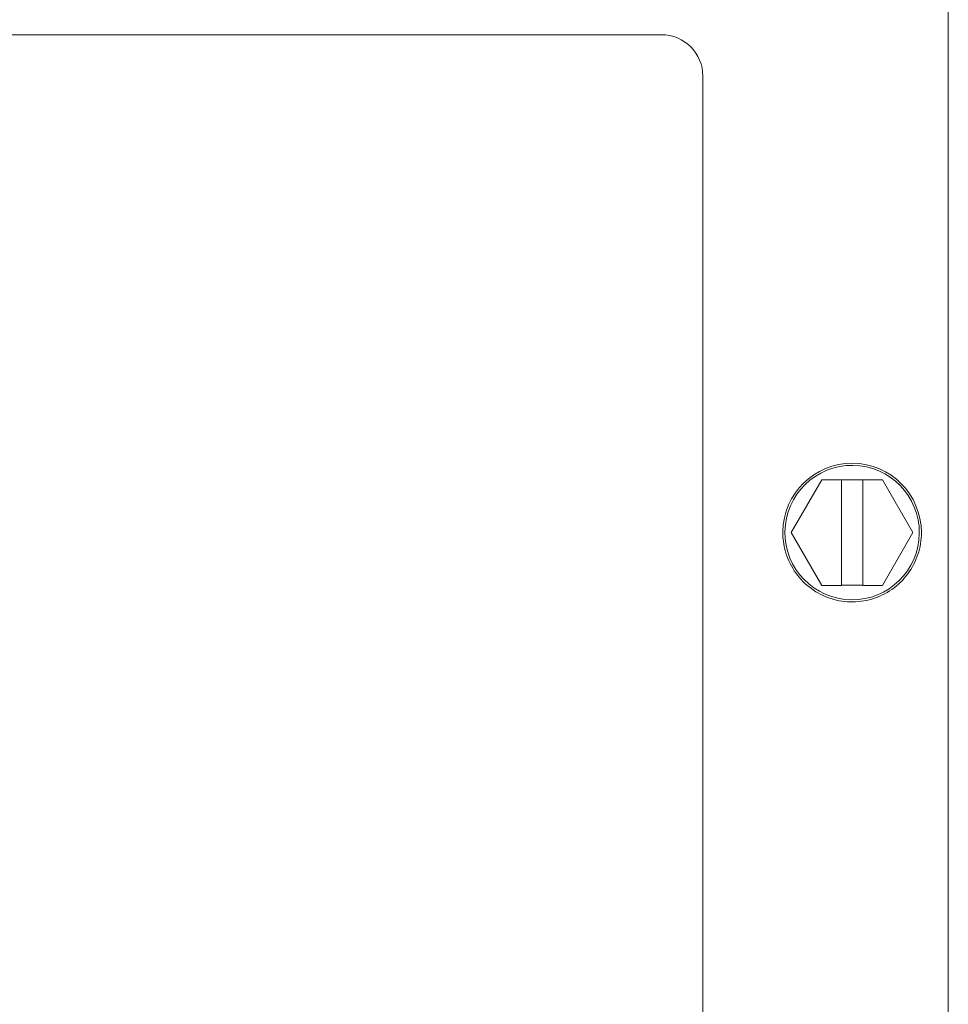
# Model space of a CAD drawing. Extents: x 1 to 669, y 0 to 417.
# Tile 55 of 256: x 93.42 to 95.52, y 282.72 to 284.94. Entities that reach past the tile are written whole.
import ezdxf

# ---------------------------------------------------------------- set-up
doc = ezdxf.new("R2010")
doc.units = 0
doc.header["$LTSCALE"] = 12
doc.header["$MEASUREMENT"] = 0
doc.layers.get('0').update_dxf_attribs({"linetype": 'CONTINUOUS'})
doc.layers.add('X', color=1, linetype='CONTINUOUS')

# ---------------------------------------------------------------- blocks, each defined once
blk = doc.blocks.new('GASTRAIN')
at = {"layer": 'X', "lineweight": 0}
for p, q in [((66.2427, 290.148), (66.2427, 298.9675)), ((63.0923, 298.5191), (65.5962, 298.5191)), ((63.0923, 298.519), (65.5962, 298.519)), ((65.6896, 298.4256), (65.6896, 298.4256)), ((65.6896, 298.4256), (65.6896, 293.1563)), ((65.9574, 297.5165), (65.8889, 297.3979)), ((65.8889, 297.3977), (65.9574, 297.5163)), ((65.9574, 297.5165), (66.0944, 297.5165)), ((65.9574, 297.5163), (65.9574, 297.5165)), ((65.9574, 297.5163), (66.0022, 297.5163)), ((66.0022, 297.5165), (66.0497, 297.5165)), ((66.0022, 297.5163), (66.0022, 297.5165)), ((66.0022, 297.279), (66.0022, 297.5163)), ((66.0497, 297.5165), (66.0497, 297.5163)), ((66.0497, 297.5163), (66.0944, 297.5163)), ((66.0497, 297.279), (66.0497, 297.5163)), ((66.1629, 297.3979), (66.0944, 297.5165)), ((66.0944, 297.5163), (66.0944, 297.5165)), ((66.0944, 297.5163), (66.1629, 297.3977)), ((65.8698, 297.3979), (65.8698, 297.3979)), ((65.8889, 297.3979), (65.8889, 297.3977)), ((65.9574, 297.279), (65.8889, 297.3977)), ((66.1629, 297.3977), (66.0944, 297.279)), ((66.1629, 297.3977), (66.1629, 297.3979)), ((66.1821, 297.3979), (66.1821, 297.3979)), ((66.0022, 297.279), (65.9574, 297.279)), ((66.0022, 297.2792), (66.0497, 297.2792)), ((66.0944, 297.279), (66.0497, 297.279))]:
    blk.add_line(p, q, dxfattribs=at)
blk.add_ellipse((65.5962, 298.4256), major_axis=(0.0934, 0), ratio=0.999998, start_param=0, end_param=1.570796, dxfattribs=at)
at = {"layer": 'X', "lineweight": 0, "extrusion": (0, 0, -1)}
for centre, major_axis, start_param, end_param in [((65.5962, 298.4256), (0.0934, 0), -1.570796, 0), ((66.0259, 297.3979), (-0.1561, 0), 0.011528, 3.141593), ((66.0259, 297.3979), (-0.1561, 0), 0.011681, 3.141593), ((66.0259, 297.3979), (-0.1514, 0), 0.011681, 6.294866), ((66.0259, 297.3979), (-0.1561, 0), 0, 0.011681)]:
    blk.add_ellipse(centre, major_axis=major_axis, ratio=0.999998, start_param=start_param, end_param=end_param, dxfattribs=at)
at = {"layer": 'X', "lineweight": 0}
blk.add_open_spline([(66.1821, 297.3979), (66.1821, 297.3812), (66.1794, 297.3646), (66.1689, 297.333), (66.1611, 297.318), (66.1412, 297.2913), (66.1291, 297.2795), (66.1018, 297.2604), (66.0867, 297.2531), (66.0547, 297.2435), (66.038, 297.2413), (66.0047, 297.2423), (65.9882, 297.2455), (65.9569, 297.2569), (65.9421, 297.2651), (65.916, 297.2858), (65.9046, 297.2982), (65.8863, 297.326), (65.8794, 297.3414), (65.8716, 297.3707), (65.8698, 297.3843), (65.8698, 297.3979)], degree=3, knots=[3.141593, 3.141593, 3.141593, 3.141593, 3.461593, 3.461593, 3.781593, 3.781593, 4.101593, 4.101593, 4.421593, 4.421593, 4.741593, 4.741593, 5.061593, 5.061593, 5.381593, 5.381593, 5.701593, 5.701593, 6.021593, 6.021593, 6.283185, 6.283185, 6.283185, 6.283185], dxfattribs=at)

msp = doc.modelspace()

# ---------------------------------------------------------------- block references
msp.add_blockref('GASTRAIN', (29.27234, -13.61686))

doc.saveas('drawing.dxf')
